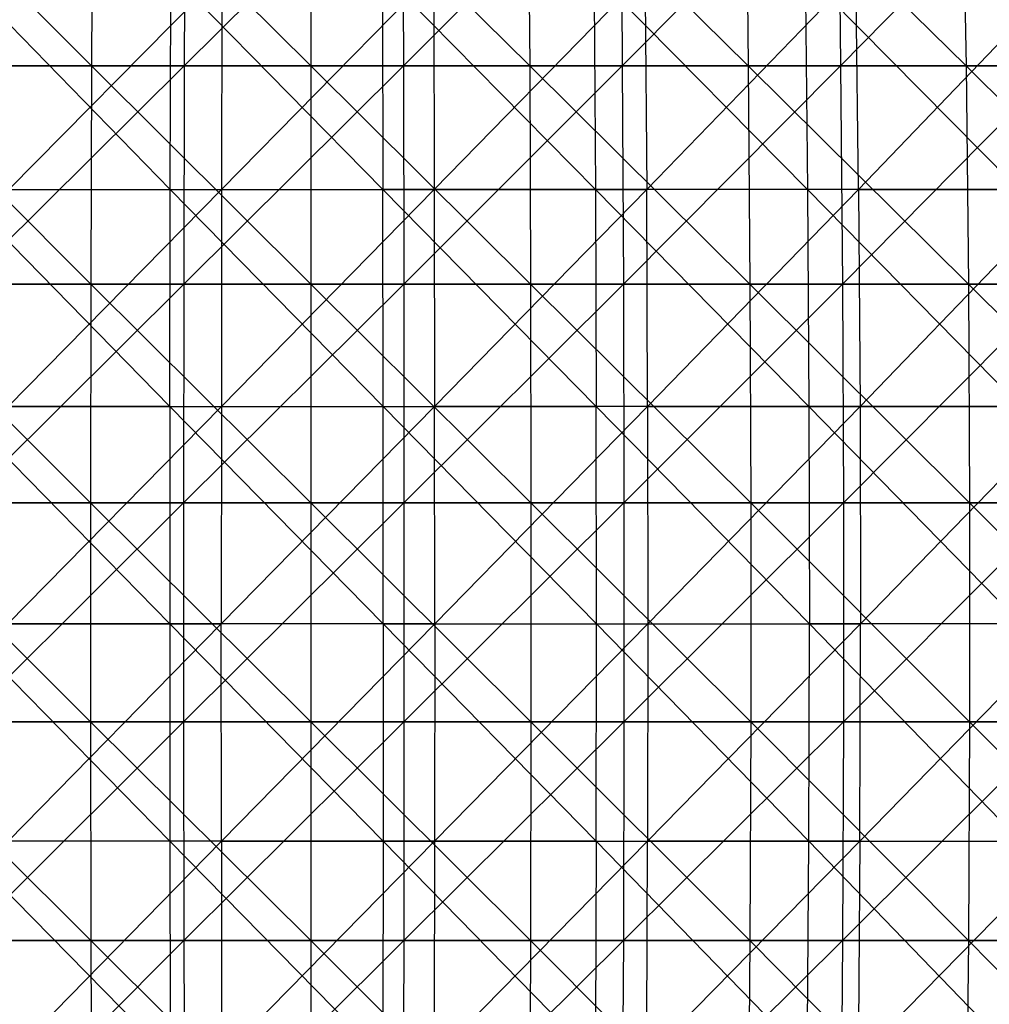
# Model space of a CAD drawing. Extents: x -125 to 125, y -143 to 0.
# Tile 143 of 256: x -3 to 8, y -87 to -76. Entities that reach past the tile are written whole.
import ezdxf

# ---------------------------------------------------------------- set-up
doc = ezdxf.new("R2010")
doc.units = 0
doc.header["$LTSCALE"] = 25.4
doc.layers.get('0').update_dxf_attribs({"linetype": 'CONTINUOUS'})

# ---------------------------------------------------------------- blocks, each defined once
blk = doc.blocks.new('NL2500027000_STL_3')
at = {"color": 0}
for p, q in [((-4.904, -74.103, 59.152), (-2.419, -76.597, 59.621)), ((-4.904, -74.103, 59.152), (-2.419, -76.597, 59.621)), ((-2.406, -74.103, 59.306), (-2.419, -76.597, 59.621)), ((-2.406, -74.103, 59.306), (-2.419, -76.597, 59.621)), ((-2.406, -74.103, 59.306), (0.097, -76.597, 59.67)), ((-2.406, -74.103, 59.306), (0.097, -76.597, 59.67)), ((-1.347, -74.103, -59.34), (-1.355, -76.597, -59.655)), ((-1.347, -74.103, -59.34), (-1.355, -76.597, -59.655)), ((1.155, -74.103, -59.344), (-1.355, -76.597, -59.655)), ((1.155, -74.103, -59.344), (-1.355, -76.597, -59.655)), ((0.096, -74.103, 59.355), (2.612, -76.597, 59.613)), ((0.096, -74.103, 59.355), (2.612, -76.597, 59.613)), ((0.096, -74.103, 59.355), (0.097, -76.597, 59.67)), ((0.096, -74.103, 59.355), (0.097, -76.597, 59.67)), ((1.155, -74.103, -59.344), (1.161, -76.597, -59.659)), ((1.155, -74.103, -59.344), (1.161, -76.597, -59.659)), ((3.656, -74.103, -59.242), (1.161, -76.597, -59.659)), ((3.656, -74.103, -59.242), (1.161, -76.597, -59.659)), ((2.598, -74.103, 59.298), (5.123, -76.597, 59.45)), ((2.598, -74.103, 59.298), (5.123, -76.597, 59.45)), ((2.598, -74.103, 59.298), (2.612, -76.597, 59.613)), ((2.598, -74.103, 59.298), (2.612, -76.597, 59.613)), ((3.656, -74.103, -59.242), (3.675, -76.597, -59.557)), ((3.656, -74.103, -59.242), (3.675, -76.597, -59.557)), ((6.15, -74.103, -59.036), (3.675, -76.597, -59.557)), ((6.15, -74.103, -59.036), (3.675, -76.597, -59.557)), ((5.096, -74.103, 59.136), (7.624, -76.597, 59.181)), ((5.096, -74.103, 59.136), (7.624, -76.597, 59.181)), ((5.096, -74.103, 59.136), (5.123, -76.597, 59.45)), ((5.096, -74.103, 59.136), (5.123, -76.597, 59.45)), ((6.15, -74.103, -59.036), (6.183, -76.597, -59.349)), ((6.15, -74.103, -59.036), (6.183, -76.597, -59.349)), ((8.633, -74.103, -58.724), (6.183, -76.597, -59.349)), ((8.633, -74.103, -58.724), (6.183, -76.597, -59.349)), ((7.584, -74.103, 58.869), (7.624, -76.597, 59.181)), ((7.584, -74.103, 58.869), (7.624, -76.597, 59.181)), ((-1.516, -78.016, 55.968), (-3.937, -75.535, 55.588)), ((-1.516, -78.016, 55.968), (-3.937, -75.535, 55.588)), ((-3.368, -78.016, -55.887), (-0.922, -75.535, -55.72)), ((-3.368, -78.016, -55.887), (-0.922, -75.535, -55.72)), ((-1.516, -78.016, 55.968), (-1.509, -75.535, 55.707)), ((-1.516, -78.016, 55.968), (-1.509, -75.535, 55.707)), ((-1.509, -75.535, 55.707), (0.927, -78.016, 55.981)), ((-1.509, -75.535, 55.707), (0.927, -78.016, 55.981)), ((-0.922, -75.535, -55.72), (-0.927, -78.016, -55.981)), ((-0.927, -78.016, -55.981), (1.509, -75.535, -55.707)), ((-0.922, -75.535, -55.72), (-0.927, -78.016, -55.981)), ((-0.927, -78.016, -55.981), (1.509, -75.535, -55.707)), ((3.368, -78.016, 55.887), (0.922, -75.535, 55.72)), ((0.922, -75.535, 55.72), (0.927, -78.016, 55.981)), ((0.922, -75.535, 55.72), (0.927, -78.016, 55.981)), ((3.368, -78.016, 55.887), (0.922, -75.535, 55.72)), ((1.509, -75.535, -55.707), (1.516, -78.016, -55.968)), ((1.509, -75.535, -55.707), (1.516, -78.016, -55.968)), ((1.516, -78.016, -55.968), (3.937, -75.535, -55.588)), ((1.516, -78.016, -55.968), (3.937, -75.535, -55.588)), ((5.802, -78.016, 55.687), (3.352, -75.535, 55.627)), ((3.352, -75.535, 55.627), (3.368, -78.016, 55.887)), ((3.352, -75.535, 55.627), (3.368, -78.016, 55.887)), ((5.802, -78.016, 55.687), (3.352, -75.535, 55.627)), ((3.937, -75.535, -55.588), (3.956, -78.016, -55.849)), ((3.937, -75.535, -55.588), (3.956, -78.016, -55.849)), ((6.358, -75.535, -55.364), (3.956, -78.016, -55.849)), ((6.358, -75.535, -55.364), (3.956, -78.016, -55.849)), ((8.226, -78.016, 55.381), (5.775, -75.535, 55.428)), ((5.775, -75.535, 55.428), (5.802, -78.016, 55.687)), ((5.775, -75.535, 55.428), (5.802, -78.016, 55.687)), ((8.226, -78.016, 55.381), (5.775, -75.535, 55.428)), ((6.388, -78.016, -55.623), (6.358, -75.535, -55.364)), ((6.388, -78.016, -55.623), (6.358, -75.535, -55.364)), ((6.388, -78.016, -55.623), (8.767, -75.535, -55.034)), ((6.388, -78.016, -55.623), (8.767, -75.535, -55.034)), ((-4.93, -76.597, 59.466), (-2.419, -76.597, 59.621)), ((-4.93, -76.597, 59.466), (-2.419, -76.597, 59.621)), ((-4.93, -76.597, 59.466), (-2.428, -79.101, 59.832)), ((-4.93, -76.597, 59.466), (-2.428, -79.101, 59.832)), ((-1.355, -76.597, -59.655), (-3.882, -79.101, -59.755)), ((-1.355, -76.597, -59.655), (-3.882, -79.101, -59.755)), ((-1.355, -76.597, -59.655), (-3.868, -76.597, -59.545)), ((-1.355, -76.597, -59.655), (-3.868, -76.597, -59.545)), ((-2.419, -76.597, 59.621), (-2.428, -79.101, 59.832)), ((-2.419, -76.597, 59.621), (-2.428, -79.101, 59.832)), ((-2.419, -76.597, 59.621), (0.097, -76.597, 59.67)), ((-2.419, -76.597, 59.621), (0.097, -76.597, 59.67)), ((-2.419, -76.597, 59.621), (0.097, -79.101, 59.881)), ((-2.419, -76.597, 59.621), (0.097, -79.101, 59.881)), ((-1.355, -76.597, -59.655), (-1.359, -79.101, -59.866)), ((-1.355, -76.597, -59.655), (-1.359, -79.101, -59.866)), ((1.161, -76.597, -59.659), (-1.359, -79.101, -59.866)), ((1.161, -76.597, -59.659), (-1.359, -79.101, -59.866)), ((1.161, -76.597, -59.659), (-1.355, -76.597, -59.655)), ((1.161, -76.597, -59.659), (-1.355, -76.597, -59.655)), ((0.097, -76.597, 59.67), (2.612, -76.597, 59.613)), ((0.097, -76.597, 59.67), (2.612, -76.597, 59.613)), ((0.097, -76.597, 59.67), (2.621, -79.101, 59.824)), ((0.097, -76.597, 59.67), (2.621, -79.101, 59.824)), ((0.097, -76.597, 59.67), (0.097, -79.101, 59.881)), ((0.097, -76.597, 59.67), (0.097, -79.101, 59.881)), ((3.675, -76.597, -59.557), (1.161, -76.597, -59.659)), ((1.161, -76.597, -59.659), (1.166, -79.101, -59.87)), ((1.161, -76.597, -59.659), (1.166, -79.101, -59.87)), ((3.675, -76.597, -59.557), (1.161, -76.597, -59.659)), ((3.675, -76.597, -59.557), (1.166, -79.101, -59.87)), ((3.675, -76.597, -59.557), (1.166, -79.101, -59.87)), ((2.612, -76.597, 59.613), (5.123, -76.597, 59.45)), ((2.612, -76.597, 59.613), (5.123, -76.597, 59.45)), ((2.612, -76.597, 59.613), (5.141, -79.101, 59.66)), ((2.612, -76.597, 59.613), (5.141, -79.101, 59.66)), ((2.612, -76.597, 59.613), (2.621, -79.101, 59.824)), ((2.612, -76.597, 59.613), (2.621, -79.101, 59.824)), ((6.183, -76.597, -59.349), (3.675, -76.597, -59.557)), ((3.675, -76.597, -59.557), (3.688, -79.101, -59.767)), ((3.675, -76.597, -59.557), (3.688, -79.101, -59.767)), ((6.183, -76.597, -59.349), (3.675, -76.597, -59.557)), ((6.183, -76.597, -59.349), (3.688, -79.101, -59.767)), ((6.183, -76.597, -59.349), (3.688, -79.101, -59.767)), ((5.123, -76.597, 59.45), (7.624, -76.597, 59.181)), ((5.123, -76.597, 59.45), (7.624, -76.597, 59.181)), ((5.123, -76.597, 59.45), (7.651, -79.101, 59.39)), ((5.123, -76.597, 59.45), (7.651, -79.101, 59.39)), ((5.123, -76.597, 59.45), (5.141, -79.101, 59.66)), ((5.123, -76.597, 59.45), (5.141, -79.101, 59.66)), ((8.679, -76.597, -59.036), (6.183, -76.597, -59.349)), ((6.183, -76.597, -59.349), (6.205, -79.101, -59.559)), ((6.183, -76.597, -59.349), (6.205, -79.101, -59.559)), ((8.679, -76.597, -59.036), (6.183, -76.597, -59.349)), ((8.679, -76.597, -59.036), (6.205, -79.101, -59.559)), ((8.679, -76.597, -59.036), (6.205, -79.101, -59.559)), ((7.624, -76.597, 59.181), (10.113, -76.597, 58.807)), ((7.624, -76.597, 59.181), (10.113, -76.597, 58.807)), ((7.624, -76.597, 59.181), (10.148, -79.101, 59.015)), ((7.624, -76.597, 59.181), (10.148, -79.101, 59.015)), ((7.624, -76.597, 59.181), (7.651, -79.101, 59.39)), ((7.624, -76.597, 59.181), (7.651, -79.101, 59.39)), ((-3.956, -78.016, 55.849), (-1.52, -80.506, 56.124)), ((-3.956, -78.016, 55.849), (-1.52, -80.506, 56.124)), ((-3.956, -78.016, 55.849), (-1.516, -78.016, 55.968)), ((-3.956, -78.016, 55.849), (-1.516, -78.016, 55.968)), ((-3.377, -80.506, -56.043), (-0.927, -78.016, -55.981)), ((-3.377, -80.506, -56.043), (-0.927, -78.016, -55.981)), ((-3.368, -78.016, -55.887), (-0.927, -78.016, -55.981)), ((-3.368, -78.016, -55.887), (-0.927, -78.016, -55.981)), ((-1.52, -80.506, 56.124), (-1.516, -78.016, 55.968)), ((-1.52, -80.506, 56.124), (-1.516, -78.016, 55.968)), ((0.929, -80.506, 56.137), (-1.516, -78.016, 55.968)), ((-1.516, -78.016, 55.968), (0.927, -78.016, 55.981)), ((-1.516, -78.016, 55.968), (0.927, -78.016, 55.981)), ((0.929, -80.506, 56.137), (-1.516, -78.016, 55.968)), ((-0.927, -78.016, -55.981), (-0.929, -80.506, -56.137)), ((-0.929, -80.506, -56.137), (1.516, -78.016, -55.968)), ((-0.927, -78.016, -55.981), (-0.929, -80.506, -56.137)), ((-0.929, -80.506, -56.137), (1.516, -78.016, -55.968)), ((-0.927, -78.016, -55.981), (1.516, -78.016, -55.968)), ((-0.927, -78.016, -55.981), (1.516, -78.016, -55.968)), ((0.929, -80.506, 56.137), (0.927, -78.016, 55.981)), ((0.927, -78.016, 55.981), (3.377, -80.506, 56.043)), ((0.929, -80.506, 56.137), (0.927, -78.016, 55.981)), ((3.368, -78.016, 55.887), (0.927, -78.016, 55.981)), ((3.368, -78.016, 55.887), (0.927, -78.016, 55.981)), ((0.927, -78.016, 55.981), (3.377, -80.506, 56.043)), ((1.516, -78.016, -55.968), (3.956, -78.016, -55.849)), ((1.516, -78.016, -55.968), (3.956, -78.016, -55.849)), ((1.516, -78.016, -55.968), (1.52, -80.506, -56.124)), ((1.516, -78.016, -55.968), (1.52, -80.506, -56.124)), ((3.956, -78.016, -55.849), (1.52, -80.506, -56.124)), ((3.956, -78.016, -55.849), (1.52, -80.506, -56.124)), ((5.802, -78.016, 55.687), (3.368, -78.016, 55.887)), ((5.802, -78.016, 55.687), (3.368, -78.016, 55.887)), ((5.818, -80.506, 55.842), (3.368, -78.016, 55.887)), ((3.368, -78.016, 55.887), (3.377, -80.506, 56.043)), ((3.368, -78.016, 55.887), (3.377, -80.506, 56.043)), ((5.818, -80.506, 55.842), (3.368, -78.016, 55.887)), ((3.967, -80.506, -56.004), (3.956, -78.016, -55.849)), ((3.967, -80.506, -56.004), (3.956, -78.016, -55.849)), ((6.388, -78.016, -55.623), (3.956, -78.016, -55.849)), ((6.388, -78.016, -55.623), (3.956, -78.016, -55.849)), ((3.967, -80.506, -56.004), (6.388, -78.016, -55.623)), ((3.967, -80.506, -56.004), (6.388, -78.016, -55.623)), ((8.226, -78.016, 55.381), (5.802, -78.016, 55.687)), ((8.226, -78.016, 55.381), (5.802, -78.016, 55.687)), ((8.249, -80.506, 55.535), (5.802, -78.016, 55.687)), ((5.802, -78.016, 55.687), (5.818, -80.506, 55.842)), ((5.802, -78.016, 55.687), (5.818, -80.506, 55.842)), ((8.249, -80.506, 55.535), (5.802, -78.016, 55.687)), ((6.388, -78.016, -55.623), (8.808, -78.016, -55.291)), ((6.388, -78.016, -55.623), (8.808, -78.016, -55.291)), ((6.388, -78.016, -55.623), (6.406, -80.506, -55.778)), ((6.388, -78.016, -55.623), (6.406, -80.506, -55.778)), ((6.406, -80.506, -55.778), (8.808, -78.016, -55.291)), ((6.406, -80.506, -55.778), (8.808, -78.016, -55.291)), ((-4.948, -79.101, 59.676), (-2.428, -79.101, 59.832)), ((-4.948, -79.101, 59.676), (-2.428, -79.101, 59.832)), ((-4.948, -79.101, 59.676), (-2.432, -81.612, 59.937)), ((-4.948, -79.101, 59.676), (-2.432, -81.612, 59.937)), ((-1.359, -79.101, -59.866), (-3.889, -81.612, -59.86)), ((-1.359, -79.101, -59.866), (-3.889, -81.612, -59.86)), ((-1.359, -79.101, -59.866), (-3.882, -79.101, -59.755)), ((-1.359, -79.101, -59.866), (-3.882, -79.101, -59.755)), ((-2.428, -79.101, 59.832), (-2.432, -81.612, 59.937)), ((-2.428, -79.101, 59.832), (-2.432, -81.612, 59.937)), ((-2.428, -79.101, 59.832), (0.097, -79.101, 59.881)), ((-2.428, -79.101, 59.832), (0.097, -79.101, 59.881)), ((-2.428, -79.101, 59.832), (0.097, -81.612, 59.987)), ((-2.428, -79.101, 59.832), (0.097, -81.612, 59.987)), ((-1.359, -79.101, -59.866), (-1.362, -81.612, -59.971)), ((-1.359, -79.101, -59.866), (-1.362, -81.612, -59.971)), ((1.166, -79.101, -59.87), (-1.362, -81.612, -59.971)), ((1.166, -79.101, -59.87), (-1.362, -81.612, -59.971)), ((1.166, -79.101, -59.87), (-1.359, -79.101, -59.866)), ((1.166, -79.101, -59.87), (-1.359, -79.101, -59.866)), ((0.097, -79.101, 59.881), (2.621, -79.101, 59.824)), ((0.097, -79.101, 59.881), (2.621, -79.101, 59.824)), ((0.097, -79.101, 59.881), (2.626, -81.612, 59.929)), ((0.097, -79.101, 59.881), (2.626, -81.612, 59.929)), ((0.097, -79.101, 59.881), (0.097, -81.612, 59.987)), ((0.097, -79.101, 59.881), (0.097, -81.612, 59.987)), ((3.688, -79.101, -59.767), (1.166, -79.101, -59.87)), ((1.166, -79.101, -59.87), (1.168, -81.612, -59.975)), ((1.166, -79.101, -59.87), (1.168, -81.612, -59.975)), ((3.688, -79.101, -59.767), (1.166, -79.101, -59.87)), ((3.688, -79.101, -59.767), (1.168, -81.612, -59.975)), ((3.688, -79.101, -59.767), (1.168, -81.612, -59.975)), ((2.621, -79.101, 59.824), (5.141, -79.101, 59.66)), ((2.621, -79.101, 59.824), (5.141, -79.101, 59.66)), ((2.621, -79.101, 59.824), (5.15, -81.612, 59.765)), ((2.621, -79.101, 59.824), (5.15, -81.612, 59.765)), ((2.621, -79.101, 59.824), (2.626, -81.612, 59.929)), ((2.621, -79.101, 59.824), (2.626, -81.612, 59.929)), ((6.205, -79.101, -59.559), (3.688, -79.101, -59.767)), ((3.688, -79.101, -59.767), (3.695, -81.612, -59.873)), ((3.688, -79.101, -59.767), (3.695, -81.612, -59.873)), ((6.205, -79.101, -59.559), (3.688, -79.101, -59.767)), ((6.205, -79.101, -59.559), (3.695, -81.612, -59.873)), ((6.205, -79.101, -59.559), (3.695, -81.612, -59.873)), ((5.141, -79.101, 59.66), (7.651, -79.101, 59.39)), ((5.141, -79.101, 59.66), (7.651, -79.101, 59.39)), ((5.141, -79.101, 59.66), (7.665, -81.612, 59.495)), ((5.141, -79.101, 59.66), (7.665, -81.612, 59.495)), ((5.141, -79.101, 59.66), (5.15, -81.612, 59.765)), ((5.141, -79.101, 59.66), (5.15, -81.612, 59.765)), ((8.71, -79.101, -59.244), (6.205, -79.101, -59.559)), ((6.205, -79.101, -59.559), (6.216, -81.612, -59.664)), ((6.205, -79.101, -59.559), (6.216, -81.612, -59.664)), ((8.71, -79.101, -59.244), (6.205, -79.101, -59.559)), ((8.71, -79.101, -59.244), (6.216, -81.612, -59.664)), ((8.71, -79.101, -59.244), (6.216, -81.612, -59.664)), ((7.651, -79.101, 59.39), (10.148, -79.101, 59.015)), ((7.651, -79.101, 59.39), (10.148, -79.101, 59.015)), ((7.651, -79.101, 59.39), (10.166, -81.612, 59.119)), ((7.651, -79.101, 59.39), (10.166, -81.612, 59.119)), ((7.651, -79.101, 59.39), (7.665, -81.612, 59.495)), ((7.651, -79.101, 59.39), (7.665, -81.612, 59.495)), ((-1.52, -80.506, 56.124), (-3.967, -80.506, 56.004)), ((-1.52, -80.506, 56.124), (-3.967, -80.506, 56.004)), ((-1.522, -83, 56.174), (-3.967, -80.506, 56.004)), ((-1.522, -83, 56.174), (-3.967, -80.506, 56.004)), ((-3.38, -83, -56.093), (-0.929, -80.506, -56.137)), ((-3.38, -83, -56.093), (-0.929, -80.506, -56.137)), ((-3.377, -80.506, -56.043), (-0.929, -80.506, -56.137)), ((-3.377, -80.506, -56.043), (-0.929, -80.506, -56.137)), ((-1.52, -80.506, 56.124), (-1.522, -83, 56.174)), ((-1.52, -80.506, 56.124), (-1.522, -83, 56.174)), ((-1.52, -80.506, 56.124), (0.93, -83, 56.187)), ((-1.52, -80.506, 56.124), (0.93, -83, 56.187)), ((-1.52, -80.506, 56.124), (0.929, -80.506, 56.137)), ((-1.52, -80.506, 56.124), (0.929, -80.506, 56.137)), ((1.52, -80.506, -56.124), (-0.93, -83, -56.187)), ((-0.929, -80.506, -56.137), (-0.93, -83, -56.187)), ((1.52, -80.506, -56.124), (-0.93, -83, -56.187)), ((-0.929, -80.506, -56.137), (-0.93, -83, -56.187)), ((-0.929, -80.506, -56.137), (1.52, -80.506, -56.124)), ((-0.929, -80.506, -56.137), (1.52, -80.506, -56.124)), ((3.38, -83, 56.093), (0.929, -80.506, 56.137)), ((0.929, -80.506, 56.137), (3.377, -80.506, 56.043)), ((0.929, -80.506, 56.137), (3.377, -80.506, 56.043)), ((0.93, -83, 56.187), (0.929, -80.506, 56.137)), ((3.38, -83, 56.093), (0.929, -80.506, 56.137)), ((0.93, -83, 56.187), (0.929, -80.506, 56.137)), ((1.522, -83, -56.174), (1.52, -80.506, -56.124)), ((1.522, -83, -56.174), (1.52, -80.506, -56.124)), ((3.967, -80.506, -56.004), (1.52, -80.506, -56.124)), ((3.967, -80.506, -56.004), (1.52, -80.506, -56.124)), ((1.522, -83, -56.174), (3.967, -80.506, -56.004)), ((1.522, -83, -56.174), (3.967, -80.506, -56.004)), ((3.38, -83, 56.093), (3.377, -80.506, 56.043)), ((3.377, -80.506, 56.043), (5.824, -83, 55.892)), ((3.38, -83, 56.093), (3.377, -80.506, 56.043)), ((5.818, -80.506, 55.842), (3.377, -80.506, 56.043)), ((5.818, -80.506, 55.842), (3.377, -80.506, 56.043)), ((3.377, -80.506, 56.043), (5.824, -83, 55.892)), ((3.967, -80.506, -56.004), (6.406, -80.506, -55.778)), ((3.967, -80.506, -56.004), (6.406, -80.506, -55.778)), ((3.967, -80.506, -56.004), (3.97, -83, -56.054)), ((3.967, -80.506, -56.004), (3.97, -83, -56.054)), ((3.97, -83, -56.054), (6.406, -80.506, -55.778)), ((3.97, -83, -56.054), (6.406, -80.506, -55.778)), ((8.249, -80.506, 55.535), (5.818, -80.506, 55.842)), ((8.249, -80.506, 55.535), (5.818, -80.506, 55.842)), ((8.256, -83, 55.585), (5.818, -80.506, 55.842)), ((5.818, -80.506, 55.842), (5.824, -83, 55.892)), ((5.818, -80.506, 55.842), (5.824, -83, 55.892)), ((8.256, -83, 55.585), (5.818, -80.506, 55.842)), ((6.406, -80.506, -55.778), (8.833, -80.506, -55.445)), ((6.406, -80.506, -55.778), (8.833, -80.506, -55.445)), ((6.406, -80.506, -55.778), (6.412, -83, -55.828)), ((6.406, -80.506, -55.778), (6.412, -83, -55.828)), ((6.412, -83, -55.828), (8.833, -80.506, -55.445)), ((6.412, -83, -55.828), (8.833, -80.506, -55.445)), ((-4.956, -81.612, 59.782), (-2.432, -81.612, 59.937)), ((-4.956, -81.612, 59.782), (-2.432, -81.612, 59.937)), ((-4.956, -81.612, 59.782), (-2.432, -84.125, 59.938)), ((-4.956, -81.612, 59.782), (-2.432, -84.125, 59.938)), ((-1.362, -81.612, -59.971), (-3.889, -81.612, -59.86)), ((-1.362, -81.612, -59.971), (-3.889, -81.612, -59.86)), ((-1.362, -81.612, -59.971), (-3.889, -84.125, -59.861)), ((-1.362, -81.612, -59.971), (-3.889, -84.125, -59.861)), ((-2.432, -81.612, 59.937), (0.097, -81.612, 59.987)), ((-2.432, -81.612, 59.937), (0.097, -81.612, 59.987)), ((-2.432, -81.612, 59.937), (0.097, -84.125, 59.987)), ((-2.432, -81.612, 59.937), (0.097, -84.125, 59.987)), ((-2.432, -81.612, 59.937), (-2.432, -84.125, 59.938)), ((-2.432, -81.612, 59.937), (-2.432, -84.125, 59.938)), ((1.168, -81.612, -59.975), (-1.362, -81.612, -59.971)), ((-1.362, -81.612, -59.971), (-1.362, -84.125, -59.972)), ((-1.362, -81.612, -59.971), (-1.362, -84.125, -59.972)), ((1.168, -81.612, -59.975), (-1.362, -81.612, -59.971)), ((1.168, -81.612, -59.975), (-1.362, -84.125, -59.972)), ((1.168, -81.612, -59.975), (-1.362, -84.125, -59.972)), ((0.097, -81.612, 59.987), (2.626, -81.612, 59.929)), ((0.097, -81.612, 59.987), (2.626, -81.612, 59.929)), ((0.097, -81.612, 59.987), (2.626, -84.125, 59.93)), ((0.097, -81.612, 59.987), (2.626, -84.125, 59.93)), ((0.097, -81.612, 59.987), (0.097, -84.125, 59.987)), ((0.097, -81.612, 59.987), (0.097, -84.125, 59.987)), ((3.695, -81.612, -59.873), (1.168, -81.612, -59.975)), ((1.168, -81.612, -59.975), (1.168, -84.125, -59.976)), ((1.168, -81.612, -59.975), (1.168, -84.125, -59.976)), ((3.695, -81.612, -59.873), (1.168, -81.612, -59.975)), ((3.695, -81.612, -59.873), (1.168, -84.125, -59.976)), ((3.695, -81.612, -59.873), (1.168, -84.125, -59.976)), ((2.626, -81.612, 59.929), (5.15, -81.612, 59.765)), ((2.626, -81.612, 59.929), (5.15, -81.612, 59.765)), ((2.626, -81.612, 59.929), (5.15, -84.125, 59.766)), ((2.626, -81.612, 59.929), (5.15, -84.125, 59.766)), ((2.626, -81.612, 59.929), (2.626, -84.125, 59.93)), ((2.626, -81.612, 59.929), (2.626, -84.125, 59.93)), ((6.216, -81.612, -59.664), (3.695, -81.612, -59.873)), ((3.695, -81.612, -59.873), (3.695, -84.125, -59.873)), ((3.695, -81.612, -59.873), (3.695, -84.125, -59.873)), ((6.216, -81.612, -59.664), (3.695, -81.612, -59.873)), ((6.216, -81.612, -59.664), (3.695, -84.125, -59.873)), ((6.216, -81.612, -59.664), (3.695, -84.125, -59.873)), ((5.15, -81.612, 59.765), (7.665, -81.612, 59.495)), ((5.15, -81.612, 59.765), (7.665, -81.612, 59.495)), ((5.15, -81.612, 59.765), (7.665, -84.125, 59.495)), ((5.15, -81.612, 59.765), (7.665, -84.125, 59.495)), ((5.15, -81.612, 59.765), (5.15, -84.125, 59.766)), ((5.15, -81.612, 59.765), (5.15, -84.125, 59.766)), ((8.725, -81.612, -59.349), (6.216, -81.612, -59.664)), ((6.216, -81.612, -59.664), (6.216, -84.125, -59.664)), ((6.216, -81.612, -59.664), (6.216, -84.125, -59.664)), ((8.725, -81.612, -59.349), (6.216, -81.612, -59.664)), ((8.725, -81.612, -59.349), (6.216, -84.125, -59.664)), ((8.725, -81.612, -59.349), (6.216, -84.125, -59.664)), ((7.665, -81.612, 59.495), (10.166, -81.612, 59.119)), ((7.665, -81.612, 59.495), (10.166, -81.612, 59.119)), ((7.665, -81.612, 59.495), (10.166, -84.125, 59.119)), ((7.665, -81.612, 59.495), (10.166, -84.125, 59.119)), ((7.665, -81.612, 59.495), (7.665, -84.125, 59.495)), ((7.665, -81.612, 59.495), (7.665, -84.125, 59.495)), ((-1.522, -83, 56.174), (-3.97, -83, 56.054)), ((-1.522, -83, 56.174), (-3.97, -83, 56.054)), ((-1.52, -85.494, 56.119), (-3.97, -83, 56.054)), ((-1.52, -85.494, 56.119), (-3.97, -83, 56.054)), ((-3.38, -83, -56.093), (-0.93, -83, -56.187)), ((-3.38, -83, -56.093), (-0.93, -83, -56.187)), ((-0.93, -83, -56.187), (-3.377, -85.494, -56.038)), ((-0.93, -83, -56.187), (-3.377, -85.494, -56.038)), ((0.93, -83, 56.187), (-1.522, -83, 56.174)), ((0.93, -83, 56.187), (-1.522, -83, 56.174)), ((0.929, -85.494, 56.132), (-1.522, -83, 56.174)), ((-1.522, -83, 56.174), (-1.52, -85.494, 56.119)), ((-1.522, -83, 56.174), (-1.52, -85.494, 56.119)), ((0.929, -85.494, 56.132), (-1.522, -83, 56.174)), ((-0.929, -85.494, -56.132), (-0.93, -83, -56.187)), ((-0.929, -85.494, -56.132), (-0.93, -83, -56.187)), ((1.522, -83, -56.174), (-0.93, -83, -56.187)), ((1.522, -83, -56.174), (-0.93, -83, -56.187)), ((-0.929, -85.494, -56.132), (1.522, -83, -56.174)), ((-0.929, -85.494, -56.132), (1.522, -83, -56.174)), ((0.93, -83, 56.187), (0.929, -85.494, 56.132)), ((0.93, -83, 56.187), (0.929, -85.494, 56.132)), ((0.93, -83, 56.187), (3.377, -85.494, 56.038)), ((0.93, -83, 56.187), (3.377, -85.494, 56.038)), ((0.93, -83, 56.187), (3.38, -83, 56.093)), ((0.93, -83, 56.187), (3.38, -83, 56.093)), ((1.522, -83, -56.174), (1.52, -85.494, -56.119)), ((1.52, -85.494, -56.119), (3.97, -83, -56.054)), ((1.522, -83, -56.174), (1.52, -85.494, -56.119)), ((1.52, -85.494, -56.119), (3.97, -83, -56.054)), ((1.522, -83, -56.174), (3.97, -83, -56.054)), ((1.522, -83, -56.174), (3.97, -83, -56.054)), ((3.377, -85.494, 56.038), (3.38, -83, 56.093)), ((3.377, -85.494, 56.038), (3.38, -83, 56.093)), ((5.818, -85.494, 55.837), (3.38, -83, 56.093)), ((3.38, -83, 56.093), (5.824, -83, 55.892)), ((3.38, -83, 56.093), (5.824, -83, 55.892)), ((5.818, -85.494, 55.837), (3.38, -83, 56.093)), ((3.97, -83, -56.054), (3.966, -85.494, -55.999)), ((3.966, -85.494, -55.999), (6.412, -83, -55.828)), ((3.97, -83, -56.054), (3.966, -85.494, -55.999)), ((3.966, -85.494, -55.999), (6.412, -83, -55.828)), ((3.97, -83, -56.054), (6.412, -83, -55.828)), ((3.97, -83, -56.054), (6.412, -83, -55.828)), ((5.818, -85.494, 55.837), (5.824, -83, 55.892)), ((5.818, -85.494, 55.837), (5.824, -83, 55.892)), ((5.824, -83, 55.892), (8.248, -85.494, 55.53)), ((8.256, -83, 55.585), (5.824, -83, 55.892)), ((8.256, -83, 55.585), (5.824, -83, 55.892)), ((5.824, -83, 55.892), (8.248, -85.494, 55.53)), ((6.405, -85.494, -55.773), (6.412, -83, -55.828)), ((6.405, -85.494, -55.773), (6.412, -83, -55.828)), ((6.405, -85.494, -55.773), (8.841, -83, -55.495)), ((6.405, -85.494, -55.773), (8.841, -83, -55.495)), ((8.841, -83, -55.495), (6.412, -83, -55.828)), ((8.841, -83, -55.495), (6.412, -83, -55.828)), ((-4.956, -84.125, 59.782), (-2.432, -84.125, 59.938)), ((-4.956, -84.125, 59.782), (-2.432, -84.125, 59.938)), ((-4.956, -84.125, 59.782), (-2.428, -86.636, 59.833)), ((-4.956, -84.125, 59.782), (-2.428, -86.636, 59.833)), ((-1.362, -84.125, -59.972), (-3.889, -84.125, -59.861)), ((-1.362, -84.125, -59.972), (-3.889, -84.125, -59.861)), ((-1.362, -84.125, -59.972), (-3.882, -86.636, -59.756)), ((-1.362, -84.125, -59.972), (-3.882, -86.636, -59.756)), ((-2.432, -84.125, 59.938), (0.097, -84.125, 59.987)), ((-2.432, -84.125, 59.938), (0.097, -84.125, 59.987)), ((-2.432, -84.125, 59.938), (0.097, -86.636, 59.882)), ((-2.432, -84.125, 59.938), (0.097, -86.636, 59.882)), ((-2.432, -84.125, 59.938), (-2.428, -86.636, 59.833)), ((-2.432, -84.125, 59.938), (-2.428, -86.636, 59.833)), ((1.168, -84.125, -59.976), (-1.362, -84.125, -59.972)), ((-1.362, -84.125, -59.972), (-1.359, -86.636, -59.867)), ((-1.362, -84.125, -59.972), (-1.359, -86.636, -59.867)), ((1.168, -84.125, -59.976), (-1.362, -84.125, -59.972)), ((1.168, -84.125, -59.976), (-1.359, -86.636, -59.867)), ((1.168, -84.125, -59.976), (-1.359, -86.636, -59.867)), ((0.097, -84.125, 59.987), (2.626, -84.125, 59.93)), ((0.097, -84.125, 59.987), (2.626, -84.125, 59.93)), ((0.097, -84.125, 59.987), (2.621, -86.636, 59.825)), ((0.097, -84.125, 59.987), (2.621, -86.636, 59.825)), ((0.097, -84.125, 59.987), (0.097, -86.636, 59.882)), ((0.097, -84.125, 59.987), (0.097, -86.636, 59.882)), ((1.168, -84.125, -59.976), (1.166, -86.636, -59.871)), ((1.168, -84.125, -59.976), (1.166, -86.636, -59.871)), ((3.695, -84.125, -59.873), (1.166, -86.636, -59.871)), ((3.695, -84.125, -59.873), (1.166, -86.636, -59.871)), ((3.695, -84.125, -59.873), (1.168, -84.125, -59.976)), ((3.695, -84.125, -59.873), (1.168, -84.125, -59.976)), ((2.626, -84.125, 59.93), (2.621, -86.636, 59.825)), ((2.626, -84.125, 59.93), (2.621, -86.636, 59.825)), ((2.626, -84.125, 59.93), (5.15, -84.125, 59.766)), ((2.626, -84.125, 59.93), (5.15, -84.125, 59.766)), ((2.626, -84.125, 59.93), (5.141, -86.636, 59.661)), ((2.626, -84.125, 59.93), (5.141, -86.636, 59.661)), ((3.695, -84.125, -59.873), (3.688, -86.636, -59.768)), ((3.695, -84.125, -59.873), (3.688, -86.636, -59.768)), ((6.216, -84.125, -59.664), (3.688, -86.636, -59.768)), ((6.216, -84.125, -59.664), (3.688, -86.636, -59.768)), ((6.216, -84.125, -59.664), (3.695, -84.125, -59.873)), ((6.216, -84.125, -59.664), (3.695, -84.125, -59.873)), ((5.15, -84.125, 59.766), (5.141, -86.636, 59.661)), ((5.15, -84.125, 59.766), (5.141, -86.636, 59.661)), ((5.15, -84.125, 59.766), (7.665, -84.125, 59.495)), ((5.15, -84.125, 59.766), (7.665, -84.125, 59.495)), ((5.15, -84.125, 59.766), (7.651, -86.636, 59.391)), ((5.15, -84.125, 59.766), (7.651, -86.636, 59.391)), ((6.216, -84.125, -59.664), (6.205, -86.636, -59.56)), ((6.216, -84.125, -59.664), (6.205, -86.636, -59.56)), ((8.725, -84.125, -59.349), (6.205, -86.636, -59.56)), ((8.725, -84.125, -59.349), (6.205, -86.636, -59.56)), ((8.725, -84.125, -59.349), (6.216, -84.125, -59.664)), ((8.725, -84.125, -59.349), (6.216, -84.125, -59.664)), ((7.665, -84.125, 59.495), (7.651, -86.636, 59.391)), ((7.665, -84.125, 59.495), (7.651, -86.636, 59.391)), ((7.665, -84.125, 59.495), (10.166, -84.125, 59.119)), ((7.665, -84.125, 59.495), (10.166, -84.125, 59.119)), ((7.665, -84.125, 59.495), (10.148, -86.636, 59.016)), ((7.665, -84.125, 59.495), (10.148, -86.636, 59.016)), ((-1.52, -85.494, 56.119), (-3.966, -85.494, 55.999)), ((-1.52, -85.494, 56.119), (-3.966, -85.494, 55.999)), ((-1.516, -87.984, 55.958), (-3.966, -85.494, 55.999)), ((-1.516, -87.984, 55.958), (-3.966, -85.494, 55.999)), ((-0.929, -85.494, -56.132), (-3.377, -85.494, -56.038)), ((-0.929, -85.494, -56.132), (-3.377, -85.494, -56.038)), ((-3.367, -87.984, -55.878), (-0.929, -85.494, -56.132)), ((-3.367, -87.984, -55.878), (-0.929, -85.494, -56.132)), ((0.929, -85.494, 56.132), (-1.52, -85.494, 56.119)), ((0.929, -85.494, 56.132), (-1.52, -85.494, 56.119)), ((0.927, -87.984, 55.971), (-1.52, -85.494, 56.119)), ((-1.52, -85.494, 56.119), (-1.516, -87.984, 55.958)), ((-1.52, -85.494, 56.119), (-1.516, -87.984, 55.958)), ((0.927, -87.984, 55.971), (-1.52, -85.494, 56.119)), ((-0.929, -85.494, -56.132), (1.52, -85.494, -56.119)), ((-0.929, -85.494, -56.132), (1.52, -85.494, -56.119)), ((-0.929, -85.494, -56.132), (-0.927, -87.984, -55.971)), ((-0.929, -85.494, -56.132), (-0.927, -87.984, -55.971)), ((-0.927, -87.984, -55.971), (1.52, -85.494, -56.119)), ((-0.927, -87.984, -55.971), (1.52, -85.494, -56.119)), ((0.929, -85.494, 56.132), (0.927, -87.984, 55.971)), ((0.929, -85.494, 56.132), (0.927, -87.984, 55.971)), ((3.377, -85.494, 56.038), (0.929, -85.494, 56.132)), ((3.377, -85.494, 56.038), (0.929, -85.494, 56.132)), ((3.367, -87.984, 55.878), (0.929, -85.494, 56.132)), ((3.367, -87.984, 55.878), (0.929, -85.494, 56.132)), ((1.52, -85.494, -56.119), (1.516, -87.984, -55.958)), ((1.516, -87.984, -55.958), (3.966, -85.494, -55.999)), ((1.52, -85.494, -56.119), (1.516, -87.984, -55.958)), ((1.516, -87.984, -55.958), (3.966, -85.494, -55.999)), ((1.52, -85.494, -56.119), (3.966, -85.494, -55.999)), ((1.52, -85.494, -56.119), (3.966, -85.494, -55.999)), ((3.377, -85.494, 56.038), (3.367, -87.984, 55.878)), ((3.377, -85.494, 56.038), (3.367, -87.984, 55.878)), ((3.377, -85.494, 56.038), (5.801, -87.984, 55.678)), ((3.377, -85.494, 56.038), (5.801, -87.984, 55.678)), ((3.377, -85.494, 56.038), (5.818, -85.494, 55.837)), ((3.377, -85.494, 56.038), (5.818, -85.494, 55.837)), ((3.955, -87.984, -55.839), (3.966, -85.494, -55.999)), ((3.955, -87.984, -55.839), (3.966, -85.494, -55.999)), ((3.955, -87.984, -55.839), (6.405, -85.494, -55.773)), ((3.955, -87.984, -55.839), (6.405, -85.494, -55.773)), ((6.405, -85.494, -55.773), (3.966, -85.494, -55.999)), ((6.405, -85.494, -55.773), (3.966, -85.494, -55.999)), ((5.801, -87.984, 55.678), (5.818, -85.494, 55.837)), ((5.801, -87.984, 55.678), (5.818, -85.494, 55.837)), ((8.224, -87.984, 55.371), (5.818, -85.494, 55.837)), ((5.818, -85.494, 55.837), (8.248, -85.494, 55.53)), ((5.818, -85.494, 55.837), (8.248, -85.494, 55.53)), ((8.224, -87.984, 55.371), (5.818, -85.494, 55.837)), ((6.405, -85.494, -55.773), (6.387, -87.984, -55.613)), ((6.387, -87.984, -55.613), (8.832, -85.494, -55.44)), ((6.405, -85.494, -55.773), (6.387, -87.984, -55.613)), ((6.387, -87.984, -55.613), (8.832, -85.494, -55.44)), ((6.405, -85.494, -55.773), (8.832, -85.494, -55.44)), ((6.405, -85.494, -55.773), (8.832, -85.494, -55.44)), ((-4.948, -86.636, 59.677), (-2.428, -86.636, 59.833)), ((-4.948, -86.636, 59.677), (-2.428, -86.636, 59.833)), ((-1.359, -86.636, -59.867), (-3.882, -86.636, -59.756)), ((-1.359, -86.636, -59.867), (-3.882, -86.636, -59.756)), ((-1.359, -86.636, -59.867), (-3.868, -89.141, -59.547)), ((-1.359, -86.636, -59.867), (-3.868, -89.141, -59.547)), ((-2.428, -86.636, 59.833), (0.097, -86.636, 59.882)), ((-2.428, -86.636, 59.833), (0.097, -86.636, 59.882)), ((-2.428, -86.636, 59.833), (0.097, -89.141, 59.672)), ((-2.428, -86.636, 59.833), (0.097, -89.141, 59.672)), ((-2.428, -86.636, 59.833), (-2.419, -89.141, 59.623)), ((-2.428, -86.636, 59.833), (-2.419, -89.141, 59.623)), ((1.166, -86.636, -59.871), (-1.359, -86.636, -59.867)), ((-1.359, -86.636, -59.867), (-1.355, -89.141, -59.657)), ((-1.359, -86.636, -59.867), (-1.355, -89.141, -59.657)), ((1.166, -86.636, -59.871), (-1.359, -86.636, -59.867)), ((1.166, -86.636, -59.871), (-1.355, -89.141, -59.657)), ((1.166, -86.636, -59.871), (-1.355, -89.141, -59.657)), ((0.097, -86.636, 59.882), (2.621, -86.636, 59.825)), ((0.097, -86.636, 59.882), (2.621, -86.636, 59.825)), ((0.097, -86.636, 59.882), (2.612, -89.141, 59.615)), ((0.097, -86.636, 59.882), (2.612, -89.141, 59.615)), ((0.097, -86.636, 59.882), (0.097, -89.141, 59.672)), ((0.097, -86.636, 59.882), (0.097, -89.141, 59.672)), ((1.166, -86.636, -59.871), (1.161, -89.141, -59.661)), ((1.166, -86.636, -59.871), (1.161, -89.141, -59.661)), ((3.688, -86.636, -59.768), (1.161, -89.141, -59.661)), ((3.688, -86.636, -59.768), (1.161, -89.141, -59.661)), ((3.688, -86.636, -59.768), (1.166, -86.636, -59.871)), ((3.688, -86.636, -59.768), (1.166, -86.636, -59.871)), ((2.621, -86.636, 59.825), (2.612, -89.141, 59.615)), ((2.621, -86.636, 59.825), (2.612, -89.141, 59.615)), ((2.621, -86.636, 59.825), (5.141, -86.636, 59.661)), ((2.621, -86.636, 59.825), (5.141, -86.636, 59.661)), ((2.621, -86.636, 59.825), (5.123, -89.141, 59.452)), ((2.621, -86.636, 59.825), (5.123, -89.141, 59.452)), ((3.688, -86.636, -59.768), (3.676, -89.141, -59.559)), ((3.688, -86.636, -59.768), (3.676, -89.141, -59.559)), ((6.205, -86.636, -59.56), (3.676, -89.141, -59.559)), ((6.205, -86.636, -59.56), (3.676, -89.141, -59.559)), ((6.205, -86.636, -59.56), (3.688, -86.636, -59.768)), ((6.205, -86.636, -59.56), (3.688, -86.636, -59.768)), ((5.141, -86.636, 59.661), (5.123, -89.141, 59.452)), ((5.141, -86.636, 59.661), (5.123, -89.141, 59.452)), ((5.141, -86.636, 59.661), (7.651, -86.636, 59.391)), ((5.141, -86.636, 59.661), (7.651, -86.636, 59.391)), ((5.141, -86.636, 59.661), (7.625, -89.141, 59.183)), ((5.141, -86.636, 59.661), (7.625, -89.141, 59.183)), ((6.205, -86.636, -59.56), (6.183, -89.141, -59.351)), ((6.205, -86.636, -59.56), (6.183, -89.141, -59.351)), ((8.71, -86.636, -59.245), (6.205, -86.636, -59.56)), ((8.71, -86.636, -59.245), (6.205, -86.636, -59.56)), ((7.651, -86.636, 59.391), (7.625, -89.141, 59.183)), ((7.651, -86.636, 59.391), (7.625, -89.141, 59.183)), ((7.651, -86.636, 59.391), (10.148, -86.636, 59.016)), ((7.651, -86.636, 59.391), (10.148, -86.636, 59.016)), ((7.651, -86.636, 59.391), (10.113, -89.141, 58.809)), ((7.651, -86.636, 59.391), (10.113, -89.141, 58.809))]:
    blk.add_line(p, q, dxfattribs=at)

msp = doc.modelspace()

# ---------------------------------------------------------------- block references
at = {"color": 253}
msp.add_blockref('NL2500027000_STL_3', (0, 0), dxfattribs=at)

doc.saveas('drawing.dxf')
